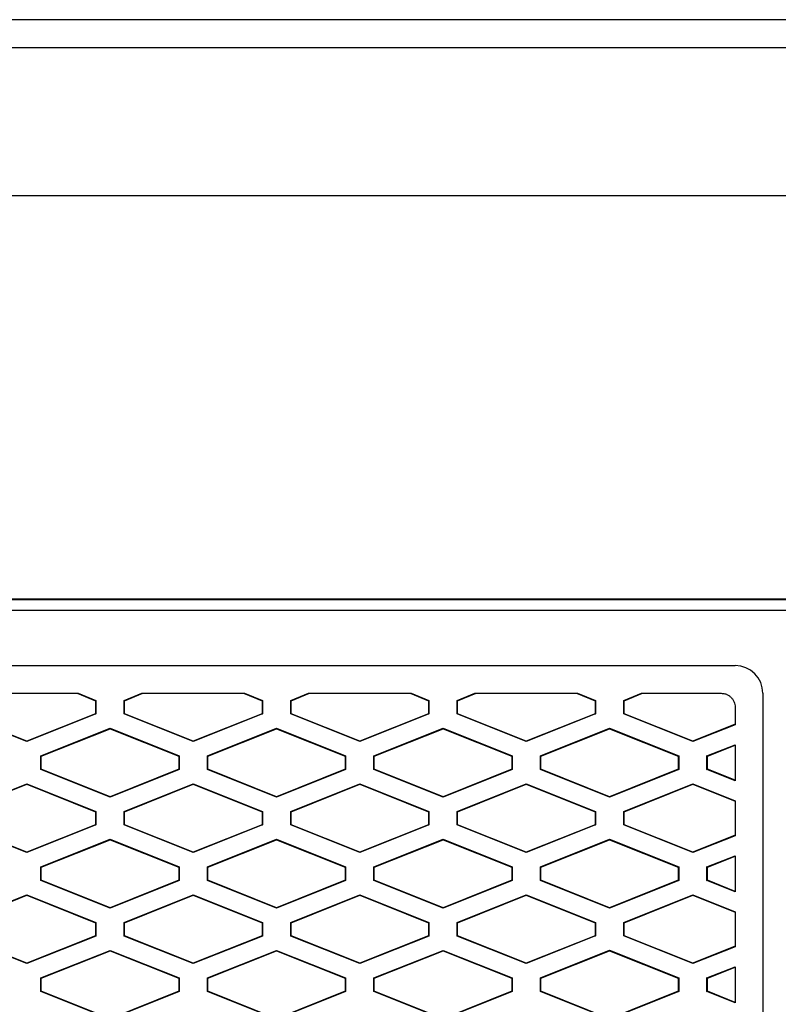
# Model space of a CAD drawing. Header units: millimetres. Extents: x -0.44 to 1.31, y -0.87 to 1.29.
# Tile 68 of 182: x 0.2822 to 0.3096, y 0.3299 to 0.3653. Entities that reach past the tile are written whole.
import ezdxf

# ---------------------------------------------------------------- set-up
doc = ezdxf.new("R2010")
doc.units = ezdxf.units.MM

msp = doc.modelspace()

# ---------------------------------------------------------------- linework, layer by layer
at = {"color": 7, "linetype": 'Continuous', "lineweight": 25}
for p, q in [((0.3113307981, 0.3653411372), (0.2536269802, 0.3653411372)), ((0.3113307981, 0.3643257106), (0.2536269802, 0.3643257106)), ((0.3110015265, 0.3590006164), (0.2539562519, 0.3590006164)), ((0.3110015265, 0.3444682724), (0.2539562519, 0.3444682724)), ((0.3280228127, 0.3444334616), (0.2369343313, 0.3444334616)), ((0.253955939, 0.3440703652), (0.3110012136, 0.3440711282)), ((0.2569559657, 0.3420704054), (0.3080012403, 0.342071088)), ((0.3080012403, 0.342071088), (0.3080012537, 0.342071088)), ((0.2806273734, 0.3410707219), (0.2843267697, 0.3410707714)), ((0.2842891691, 0.3410707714), (0.2849537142, 0.3408049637)), ((0.2843267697, 0.3410707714), (0.2849676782, 0.340814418)), ((0.2859864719, 0.3408144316), (0.2866273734, 0.3410708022)), ((0.2860004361, 0.3408049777), (0.2866649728, 0.3410708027)), ((0.2866273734, 0.3410708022), (0.2903267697, 0.3410708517)), ((0.2902891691, 0.3410708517), (0.2909537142, 0.3408050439)), ((0.2903267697, 0.3410708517), (0.2909676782, 0.3408144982)), ((0.2919864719, 0.3408145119), (0.2926273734, 0.3410708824)), ((0.2920004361, 0.3408050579), (0.2926649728, 0.3410708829)), ((0.2926273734, 0.3410708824), (0.2963267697, 0.3410709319)), ((0.2962891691, 0.3410709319), (0.2969537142, 0.3408051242)), ((0.2963267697, 0.3410709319), (0.2969676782, 0.3408145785)), ((0.2979864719, 0.3408145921), (0.2986273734, 0.3410709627)), ((0.2980004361, 0.3408051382), (0.2986649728, 0.3410709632)), ((0.2986273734, 0.3410709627), (0.3023267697, 0.3410710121)), ((0.3022891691, 0.3410710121), (0.3029537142, 0.3408052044)), ((0.3023267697, 0.3410710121), (0.3029676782, 0.3408146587)), ((0.3039864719, 0.3408146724), (0.3046273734, 0.3410710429)), ((0.3040004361, 0.3408052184), (0.3046649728, 0.3410710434)), ((0.3046273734, 0.3410710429), (0.3075012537, 0.3410710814)), ((0.3090012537, 0.3410711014), (0.3090018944, 0.2931611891)), ((0.2849676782, 0.340814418), (0.2849537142, 0.3408049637)), ((0.2849537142, 0.3408049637), (0.2849537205, 0.3403365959)), ((0.2849676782, 0.340814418), (0.2849676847, 0.340327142)), ((0.2859864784, 0.3403271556), (0.2859864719, 0.3408144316)), ((0.2860004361, 0.3408049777), (0.2859864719, 0.3408144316)), ((0.2860004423, 0.3403366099), (0.2860004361, 0.3408049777)), ((0.2909676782, 0.3408144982), (0.2909537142, 0.3408050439)), ((0.2909537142, 0.3408050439), (0.2909537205, 0.3403366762)), ((0.2909676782, 0.3408144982), (0.2909676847, 0.3403272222)), ((0.2919864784, 0.3403272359), (0.2919864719, 0.3408145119)), ((0.2920004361, 0.3408050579), (0.2919864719, 0.3408145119)), ((0.2920004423, 0.3403366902), (0.2920004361, 0.3408050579)), ((0.2969676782, 0.3408145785), (0.2969537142, 0.3408051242)), ((0.2969537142, 0.3408051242), (0.2969537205, 0.3403367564)), ((0.2969676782, 0.3408145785), (0.2969676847, 0.3403273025)), ((0.2979864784, 0.3403273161), (0.2979864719, 0.3408145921)), ((0.2980004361, 0.3408051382), (0.2979864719, 0.3408145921)), ((0.2980004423, 0.3403367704), (0.2980004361, 0.3408051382)), ((0.3029676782, 0.3408146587), (0.3029537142, 0.3408052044)), ((0.3029537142, 0.3408052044), (0.3029537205, 0.3403368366)), ((0.3029676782, 0.3408146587), (0.3029676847, 0.3403273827)), ((0.3039864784, 0.3403273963), (0.3039864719, 0.3408146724)), ((0.3040004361, 0.3408052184), (0.3039864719, 0.3408146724)), ((0.3040004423, 0.3403368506), (0.3040004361, 0.3408052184)), ((0.3080012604, 0.340571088), (0.3080012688, 0.3399408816)), ((0.2824770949, 0.3393308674), (0.2799864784, 0.3403270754)), ((0.2824770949, 0.3393459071), (0.2800004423, 0.3403365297)), ((0.2849537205, 0.3403365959), (0.2824770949, 0.3393459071)), ((0.2849676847, 0.340327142), (0.2824770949, 0.3393308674)), ((0.2849537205, 0.3403365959), (0.2849676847, 0.340327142)), ((0.2860004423, 0.3403366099), (0.2859864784, 0.3403271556)), ((0.2884770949, 0.3393309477), (0.2859864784, 0.3403271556)), ((0.2884770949, 0.3393459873), (0.2860004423, 0.3403366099)), ((0.2909537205, 0.3403366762), (0.2884770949, 0.3393459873)), ((0.2909676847, 0.3403272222), (0.2884770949, 0.3393309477)), ((0.2909537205, 0.3403366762), (0.2909676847, 0.3403272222)), ((0.2920004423, 0.3403366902), (0.2919864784, 0.3403272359)), ((0.2944770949, 0.3393310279), (0.2919864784, 0.3403272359)), ((0.2944770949, 0.3393460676), (0.2920004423, 0.3403366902)), ((0.2969537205, 0.3403367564), (0.2944770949, 0.3393460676)), ((0.2969676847, 0.3403273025), (0.2944770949, 0.3393310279)), ((0.2969537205, 0.3403367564), (0.2969676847, 0.3403273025)), ((0.2980004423, 0.3403367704), (0.2979864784, 0.3403273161)), ((0.3004770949, 0.3393311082), (0.2979864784, 0.3403273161)), ((0.3004770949, 0.3393461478), (0.2980004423, 0.3403367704)), ((0.3029537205, 0.3403368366), (0.3004770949, 0.3393461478)), ((0.3029676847, 0.3403273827), (0.3004770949, 0.3393311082)), ((0.3029537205, 0.3403368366), (0.3029676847, 0.3403273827)), ((0.3040004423, 0.3403368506), (0.3039864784, 0.3403273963)), ((0.3064770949, 0.3393311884), (0.3039864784, 0.3403273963)), ((0.3064770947, 0.3393462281), (0.3040004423, 0.3403368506)), ((0.3080012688, 0.3399559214), (0.3064770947, 0.3393462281)), ((0.3080012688, 0.3399408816), (0.3064770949, 0.3393311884)), ((0.2829864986, 0.3388144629), (0.2854770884, 0.3398107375)), ((0.2830004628, 0.338805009), (0.2854770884, 0.3397956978)), ((0.2854770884, 0.3398107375), (0.2879677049, 0.3388145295)), ((0.2854770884, 0.3397956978), (0.2854770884, 0.3398107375)), ((0.2854770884, 0.3397956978), (0.287953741, 0.3388050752)), ((0.2889864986, 0.3388145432), (0.2914770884, 0.3398108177)), ((0.2890004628, 0.3388050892), (0.2914770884, 0.3397957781)), ((0.2914770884, 0.3398108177), (0.2939677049, 0.3388146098)), ((0.2914770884, 0.3397957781), (0.2914770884, 0.3398108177)), ((0.2914770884, 0.3397957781), (0.293953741, 0.3388051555)), ((0.2949864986, 0.3388146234), (0.2974770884, 0.339810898)), ((0.2950004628, 0.3388051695), (0.2974770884, 0.3397958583)), ((0.2974770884, 0.339810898), (0.2999677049, 0.33881469)), ((0.2974770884, 0.3397958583), (0.2974770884, 0.339810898)), ((0.2974770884, 0.3397958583), (0.299953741, 0.3388052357)), ((0.3009864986, 0.3388147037), (0.3034770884, 0.3398109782)), ((0.3010004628, 0.3388052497), (0.3034770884, 0.3397959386)), ((0.3034770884, 0.3398109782), (0.3059677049, 0.3388147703)), ((0.3034770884, 0.3397959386), (0.3034770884, 0.3398109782)), ((0.3034770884, 0.3397959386), (0.305953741, 0.338805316)), ((0.2824770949, 0.3393459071), (0.2824770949, 0.3393308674)), ((0.2884770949, 0.3393459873), (0.2884770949, 0.3393309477)), ((0.2944770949, 0.3393460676), (0.2944770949, 0.3393310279)), ((0.3004770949, 0.3393461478), (0.3004770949, 0.3393311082)), ((0.3064770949, 0.3393311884), (0.3064770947, 0.3393462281)), ((0.3069864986, 0.3388147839), (0.3080012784, 0.3392207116)), ((0.3070004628, 0.33880533), (0.3080012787, 0.3392056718)), ((0.3080012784, 0.3392207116), (0.3080012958, 0.3379216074)), ((0.2829865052, 0.3383271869), (0.2829864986, 0.3388144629)), ((0.2830004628, 0.338805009), (0.2829864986, 0.3388144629)), ((0.2830004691, 0.3383366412), (0.2830004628, 0.338805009)), ((0.287953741, 0.3388050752), (0.2879677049, 0.3388145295)), ((0.287953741, 0.3388050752), (0.2879537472, 0.3383367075)), ((0.2879677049, 0.3388145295), (0.2879677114, 0.3383272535)), ((0.2889865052, 0.3383272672), (0.2889864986, 0.3388145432)), ((0.2890004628, 0.3388050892), (0.2889864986, 0.3388145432)), ((0.2890004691, 0.3383367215), (0.2890004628, 0.3388050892)), ((0.293953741, 0.3388051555), (0.2939677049, 0.3388146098)), ((0.293953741, 0.3388051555), (0.2939537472, 0.3383367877)), ((0.2939677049, 0.3388146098), (0.2939677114, 0.3383273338)), ((0.2949865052, 0.3383273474), (0.2949864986, 0.3388146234)), ((0.2950004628, 0.3388051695), (0.2949864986, 0.3388146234)), ((0.2950004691, 0.3383368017), (0.2950004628, 0.3388051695)), ((0.299953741, 0.3388052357), (0.2999677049, 0.33881469)), ((0.299953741, 0.3388052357), (0.2999537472, 0.338336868)), ((0.2999677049, 0.33881469), (0.2999677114, 0.338327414)), ((0.3009865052, 0.3383274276), (0.3009864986, 0.3388147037)), ((0.3010004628, 0.3388052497), (0.3009864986, 0.3388147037)), ((0.3010004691, 0.338336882), (0.3010004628, 0.3388052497)), ((0.305953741, 0.338805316), (0.3059677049, 0.3388147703)), ((0.305953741, 0.338805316), (0.3059537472, 0.3383369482)), ((0.3059677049, 0.3388147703), (0.3059677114, 0.3383274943)), ((0.3069865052, 0.3383275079), (0.3069864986, 0.3388147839)), ((0.3070004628, 0.33880533), (0.3069864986, 0.3388147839)), ((0.3070004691, 0.3383369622), (0.3070004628, 0.33880533)), ((0.2829865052, 0.3383271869), (0.2830004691, 0.3383366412)), ((0.2854771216, 0.337330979), (0.2829865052, 0.3383271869)), ((0.2854771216, 0.3373460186), (0.2830004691, 0.3383366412)), ((0.2879537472, 0.3383367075), (0.2854771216, 0.3373460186)), ((0.2879677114, 0.3383272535), (0.2854771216, 0.337330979)), ((0.2879537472, 0.3383367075), (0.2879677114, 0.3383272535)), ((0.2889865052, 0.3383272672), (0.2890004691, 0.3383367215)), ((0.2914771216, 0.3373310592), (0.2889865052, 0.3383272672)), ((0.2914771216, 0.3373460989), (0.2890004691, 0.3383367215)), ((0.2939537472, 0.3383367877), (0.2914771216, 0.3373460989)), ((0.2939677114, 0.3383273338), (0.2914771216, 0.3373310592)), ((0.2939537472, 0.3383367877), (0.2939677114, 0.3383273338)), ((0.2949865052, 0.3383273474), (0.2950004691, 0.3383368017)), ((0.2974771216, 0.3373311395), (0.2949865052, 0.3383273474)), ((0.2974771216, 0.3373461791), (0.2950004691, 0.3383368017)), ((0.2999537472, 0.338336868), (0.2974771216, 0.3373461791)), ((0.2999677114, 0.338327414), (0.2974771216, 0.3373311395)), ((0.2999537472, 0.338336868), (0.2999677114, 0.338327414)), ((0.3009865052, 0.3383274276), (0.3010004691, 0.338336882)), ((0.3034771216, 0.3373312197), (0.3009865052, 0.3383274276)), ((0.3034771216, 0.3373462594), (0.3010004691, 0.338336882)), ((0.3059537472, 0.3383369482), (0.3034771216, 0.3373462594)), ((0.3059677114, 0.3383274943), (0.3034771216, 0.3373312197)), ((0.3059537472, 0.3383369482), (0.3059677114, 0.3383274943)), ((0.3069865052, 0.3383275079), (0.3070004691, 0.3383369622)), ((0.3080012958, 0.3379216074), (0.3069865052, 0.3383275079)), ((0.3080012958, 0.337936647), (0.3070004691, 0.3383369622)), ((0.2799865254, 0.3368143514), (0.2824771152, 0.3378106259)), ((0.2800004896, 0.3368048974), (0.2824771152, 0.3377955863)), ((0.2824771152, 0.3378106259), (0.2849677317, 0.336814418)), ((0.2824771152, 0.3377955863), (0.2824771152, 0.3378106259)), ((0.2824771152, 0.3377955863), (0.2849537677, 0.3368049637)), ((0.2859865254, 0.3368144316), (0.2884771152, 0.3378107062)), ((0.2860004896, 0.3368049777), (0.2884771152, 0.3377956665)), ((0.2884771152, 0.3378107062), (0.2909677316, 0.3368144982)), ((0.2884771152, 0.3377956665), (0.2884771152, 0.3378107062)), ((0.2884771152, 0.3377956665), (0.2909537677, 0.3368050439)), ((0.2919865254, 0.3368145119), (0.2944771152, 0.3378107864)), ((0.2920004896, 0.3368050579), (0.2944771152, 0.3377957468)), ((0.2944771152, 0.3378107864), (0.2969677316, 0.3368145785)), ((0.2944771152, 0.3377957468), (0.2944771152, 0.3378107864)), ((0.2944771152, 0.3377957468), (0.2969537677, 0.3368051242)), ((0.2979865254, 0.3368145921), (0.3004771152, 0.3378108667)), ((0.2980004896, 0.3368051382), (0.3004771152, 0.337795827)), ((0.3004771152, 0.3378108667), (0.3029677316, 0.3368146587)), ((0.3004771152, 0.337795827), (0.3004771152, 0.3378108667)), ((0.3004771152, 0.337795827), (0.3029537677, 0.3368052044)), ((0.3039865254, 0.3368146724), (0.3064771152, 0.3378109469)), ((0.3040004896, 0.3368052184), (0.3064771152, 0.3377959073)), ((0.3064771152, 0.3378109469), (0.3080013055, 0.3372012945)), ((0.3064771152, 0.3377959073), (0.3064771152, 0.3378109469)), ((0.3064771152, 0.3377959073), (0.3080013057, 0.3371862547)), ((0.2854771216, 0.3373460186), (0.2854771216, 0.337330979)), ((0.2914771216, 0.3373460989), (0.2914771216, 0.3373310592)), ((0.2974771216, 0.3373461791), (0.2974771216, 0.3373311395)), ((0.3034771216, 0.3373462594), (0.3034771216, 0.3373312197)), ((0.3080013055, 0.3372012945), (0.3080013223, 0.3359408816)), ((0.2849677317, 0.336814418), (0.2849537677, 0.3368049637)), ((0.2849537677, 0.3368049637), (0.284953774, 0.3363365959)), ((0.2849677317, 0.336814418), (0.2849677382, 0.336327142)), ((0.2859865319, 0.3363271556), (0.2859865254, 0.3368144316)), ((0.2860004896, 0.3368049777), (0.2859865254, 0.3368144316)), ((0.2860004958, 0.3363366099), (0.2860004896, 0.3368049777)), ((0.2909677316, 0.3368144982), (0.2909537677, 0.3368050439)), ((0.2909537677, 0.3368050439), (0.290953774, 0.3363366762)), ((0.2909677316, 0.3368144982), (0.2909677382, 0.3363272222)), ((0.2919865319, 0.3363272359), (0.2919865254, 0.3368145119)), ((0.2920004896, 0.3368050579), (0.2919865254, 0.3368145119)), ((0.2920004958, 0.3363366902), (0.2920004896, 0.3368050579)), ((0.2969677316, 0.3368145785), (0.2969537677, 0.3368051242)), ((0.2969537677, 0.3368051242), (0.296953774, 0.3363367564)), ((0.2969677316, 0.3368145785), (0.2969677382, 0.3363273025)), ((0.2979865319, 0.3363273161), (0.2979865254, 0.3368145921)), ((0.2980004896, 0.3368051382), (0.2979865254, 0.3368145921)), ((0.2980004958, 0.3363367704), (0.2980004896, 0.3368051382)), ((0.3029677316, 0.3368146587), (0.3029537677, 0.3368052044)), ((0.3029537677, 0.3368052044), (0.302953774, 0.3363368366)), ((0.3029677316, 0.3368146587), (0.3029677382, 0.3363273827)), ((0.3039865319, 0.3363273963), (0.3039865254, 0.3368146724)), ((0.3040004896, 0.3368052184), (0.3039865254, 0.3368146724)), ((0.3040004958, 0.3363368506), (0.3040004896, 0.3368052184)), ((0.2824771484, 0.3353308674), (0.2799865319, 0.3363270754)), ((0.2824771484, 0.3353459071), (0.2800004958, 0.3363365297)), ((0.284953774, 0.3363365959), (0.2824771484, 0.3353459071)), ((0.2849677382, 0.336327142), (0.2824771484, 0.3353308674)), ((0.284953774, 0.3363365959), (0.2849677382, 0.336327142)), ((0.2860004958, 0.3363366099), (0.2859865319, 0.3363271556)), ((0.2884771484, 0.3353309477), (0.2859865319, 0.3363271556)), ((0.2884771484, 0.3353459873), (0.2860004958, 0.3363366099)), ((0.290953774, 0.3363366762), (0.2884771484, 0.3353459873)), ((0.2909677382, 0.3363272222), (0.2884771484, 0.3353309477)), ((0.290953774, 0.3363366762), (0.2909677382, 0.3363272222)), ((0.2920004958, 0.3363366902), (0.2919865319, 0.3363272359)), ((0.2944771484, 0.3353310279), (0.2919865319, 0.3363272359)), ((0.2944771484, 0.3353460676), (0.2920004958, 0.3363366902)), ((0.296953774, 0.3363367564), (0.2944771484, 0.3353460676)), ((0.2969677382, 0.3363273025), (0.2944771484, 0.3353310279)), ((0.296953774, 0.3363367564), (0.2969677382, 0.3363273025)), ((0.2980004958, 0.3363367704), (0.2979865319, 0.3363273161)), ((0.3004771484, 0.3353311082), (0.2979865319, 0.3363273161)), ((0.3004771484, 0.3353461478), (0.2980004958, 0.3363367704)), ((0.302953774, 0.3363368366), (0.3004771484, 0.3353461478)), ((0.3029677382, 0.3363273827), (0.3004771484, 0.3353311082)), ((0.302953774, 0.3363368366), (0.3029677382, 0.3363273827)), ((0.3040004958, 0.3363368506), (0.3039865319, 0.3363273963)), ((0.3064771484, 0.3353311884), (0.3039865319, 0.3363273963)), ((0.3064771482, 0.3353462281), (0.3040004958, 0.3363368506)), ((0.3080013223, 0.3359559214), (0.3064771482, 0.3353462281)), ((0.2829865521, 0.3348144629), (0.2854771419, 0.3358107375)), ((0.2830005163, 0.334805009), (0.2854771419, 0.3357956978)), ((0.2854771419, 0.3358107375), (0.2879677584, 0.3348145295)), ((0.2854771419, 0.3357956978), (0.2854771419, 0.3358107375)), ((0.2854771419, 0.3357956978), (0.2879537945, 0.3348050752)), ((0.2889865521, 0.3348145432), (0.2914771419, 0.3358108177)), ((0.2890005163, 0.3348050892), (0.2914771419, 0.3357957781)), ((0.2914771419, 0.3358108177), (0.2939677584, 0.3348146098)), ((0.2914771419, 0.3357957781), (0.2914771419, 0.3358108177)), ((0.2914771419, 0.3357957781), (0.2939537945, 0.3348051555)), ((0.2949865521, 0.3348146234), (0.2974771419, 0.335810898)), ((0.2950005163, 0.3348051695), (0.2974771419, 0.3357958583)), ((0.2974771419, 0.335810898), (0.2999677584, 0.33481469)), ((0.2974771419, 0.3357958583), (0.2974771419, 0.335810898)), ((0.2974771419, 0.3357958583), (0.2999537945, 0.3348052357)), ((0.3009865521, 0.3348147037), (0.3034771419, 0.3358109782)), ((0.3010005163, 0.3348052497), (0.3034771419, 0.3357959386)), ((0.3034771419, 0.3358109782), (0.3059677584, 0.3348147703)), ((0.3034771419, 0.3357959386), (0.3034771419, 0.3358109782)), ((0.3034771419, 0.3357959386), (0.3059537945, 0.334805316)), ((0.3080013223, 0.3359408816), (0.3064771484, 0.3353311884)), ((0.2824771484, 0.3353459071), (0.2824771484, 0.3353308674)), ((0.2884771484, 0.3353459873), (0.2884771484, 0.3353309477)), ((0.2944771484, 0.3353460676), (0.2944771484, 0.3353310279)), ((0.3004771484, 0.3353461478), (0.3004771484, 0.3353311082)), ((0.3064771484, 0.3353311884), (0.3064771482, 0.3353462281)), ((0.3069865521, 0.3348147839), (0.3080013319, 0.3352207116)), ((0.3070005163, 0.33480533), (0.3080013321, 0.3352056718)), ((0.3080013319, 0.3352207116), (0.3080013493, 0.3339216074)), ((0.2829865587, 0.3343271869), (0.2829865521, 0.3348144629)), ((0.2830005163, 0.334805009), (0.2829865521, 0.3348144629)), ((0.2830005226, 0.3343366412), (0.2830005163, 0.334805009)), ((0.2879677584, 0.3348145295), (0.2879537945, 0.3348050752)), ((0.2879537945, 0.3348050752), (0.2879538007, 0.3343367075)), ((0.2879677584, 0.3348145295), (0.2879677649, 0.3343272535)), ((0.2889865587, 0.3343272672), (0.2889865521, 0.3348145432)), ((0.2890005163, 0.3348050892), (0.2889865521, 0.3348145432)), ((0.2890005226, 0.3343367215), (0.2890005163, 0.3348050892)), ((0.2939677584, 0.3348146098), (0.2939537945, 0.3348051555)), ((0.2939537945, 0.3348051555), (0.2939538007, 0.3343367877)), ((0.2939677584, 0.3348146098), (0.2939677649, 0.3343273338)), ((0.2949865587, 0.3343273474), (0.2949865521, 0.3348146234)), ((0.2950005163, 0.3348051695), (0.2949865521, 0.3348146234)), ((0.2950005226, 0.3343368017), (0.2950005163, 0.3348051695)), ((0.2999677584, 0.33481469), (0.2999537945, 0.3348052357)), ((0.2999537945, 0.3348052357), (0.2999538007, 0.334336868)), ((0.2999677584, 0.33481469), (0.2999677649, 0.334327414)), ((0.3009865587, 0.3343274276), (0.3009865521, 0.3348147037)), ((0.3010005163, 0.3348052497), (0.3009865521, 0.3348147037)), ((0.3010005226, 0.334336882), (0.3010005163, 0.3348052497)), ((0.3059537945, 0.334805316), (0.3059677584, 0.3348147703)), ((0.3059537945, 0.334805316), (0.3059538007, 0.3343369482)), ((0.3059677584, 0.3348147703), (0.3059677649, 0.3343274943)), ((0.3069865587, 0.3343275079), (0.3069865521, 0.3348147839)), ((0.3070005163, 0.33480533), (0.3069865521, 0.3348147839)), ((0.3070005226, 0.3343369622), (0.3070005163, 0.33480533)), ((0.2829865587, 0.3343271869), (0.2830005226, 0.3343366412)), ((0.2854771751, 0.333330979), (0.2829865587, 0.3343271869)), ((0.2854771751, 0.3333460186), (0.2830005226, 0.3343366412)), ((0.2879538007, 0.3343367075), (0.2854771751, 0.3333460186)), ((0.2879677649, 0.3343272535), (0.2854771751, 0.333330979)), ((0.2879538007, 0.3343367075), (0.2879677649, 0.3343272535)), ((0.2889865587, 0.3343272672), (0.2890005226, 0.3343367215)), ((0.2914771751, 0.3333310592), (0.2889865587, 0.3343272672)), ((0.2914771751, 0.3333460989), (0.2890005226, 0.3343367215)), ((0.2939538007, 0.3343367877), (0.2914771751, 0.3333460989)), ((0.2939677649, 0.3343273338), (0.2914771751, 0.3333310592)), ((0.2939538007, 0.3343367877), (0.2939677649, 0.3343273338)), ((0.2949865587, 0.3343273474), (0.2950005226, 0.3343368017)), ((0.2974771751, 0.3333311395), (0.2949865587, 0.3343273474)), ((0.2974771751, 0.3333461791), (0.2950005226, 0.3343368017)), ((0.2999538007, 0.334336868), (0.2974771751, 0.3333461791)), ((0.2999677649, 0.334327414), (0.2974771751, 0.3333311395)), ((0.2999538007, 0.334336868), (0.2999677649, 0.334327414)), ((0.3009865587, 0.3343274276), (0.3010005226, 0.334336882)), ((0.3034771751, 0.3333312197), (0.3009865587, 0.3343274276)), ((0.3034771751, 0.3333462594), (0.3010005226, 0.334336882)), ((0.3059538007, 0.3343369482), (0.3034771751, 0.3333462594)), ((0.3059677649, 0.3343274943), (0.3034771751, 0.3333312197)), ((0.3059538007, 0.3343369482), (0.3059677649, 0.3343274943)), ((0.3069865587, 0.3343275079), (0.3070005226, 0.3343369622)), ((0.3080013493, 0.3339216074), (0.3069865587, 0.3343275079)), ((0.3080013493, 0.333936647), (0.3070005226, 0.3343369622)), ((0.2799865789, 0.3328143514), (0.2824771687, 0.3338106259)), ((0.2800005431, 0.3328048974), (0.2824771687, 0.3337955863)), ((0.2824771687, 0.3338106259), (0.2849677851, 0.332814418)), ((0.2824771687, 0.3337955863), (0.2824771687, 0.3338106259)), ((0.2824771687, 0.3337955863), (0.2849538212, 0.3328049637)), ((0.2859865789, 0.3328144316), (0.2884771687, 0.3338107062)), ((0.2860005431, 0.3328049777), (0.2884771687, 0.3337956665)), ((0.2884771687, 0.3338107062), (0.2909677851, 0.3328144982)), ((0.2884771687, 0.3337956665), (0.2884771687, 0.3338107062)), ((0.2884771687, 0.3337956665), (0.2909538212, 0.3328050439)), ((0.2919865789, 0.3328145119), (0.2944771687, 0.3338107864)), ((0.2920005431, 0.3328050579), (0.2944771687, 0.3337957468)), ((0.2944771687, 0.3338107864), (0.2969677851, 0.3328145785)), ((0.2944771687, 0.3337957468), (0.2944771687, 0.3338107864)), ((0.2944771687, 0.3337957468), (0.2969538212, 0.3328051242)), ((0.2979865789, 0.3328145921), (0.3004771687, 0.3338108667)), ((0.2980005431, 0.3328051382), (0.3004771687, 0.333795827)), ((0.3004771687, 0.3338108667), (0.3029677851, 0.3328146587)), ((0.3004771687, 0.333795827), (0.3004771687, 0.3338108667)), ((0.3004771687, 0.333795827), (0.3029538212, 0.3328052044)), ((0.3039865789, 0.3328146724), (0.3064771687, 0.3338109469)), ((0.3040005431, 0.3328052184), (0.3064771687, 0.3337959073)), ((0.3064771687, 0.3338109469), (0.308001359, 0.3332012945)), ((0.3064771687, 0.3337959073), (0.3064771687, 0.3338109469)), ((0.3064771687, 0.3337959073), (0.3080013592, 0.3331862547)), ((0.2854771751, 0.3333460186), (0.2854771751, 0.333330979)), ((0.2914771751, 0.3333460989), (0.2914771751, 0.3333310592)), ((0.2974771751, 0.3333461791), (0.2974771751, 0.3333311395)), ((0.3034771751, 0.3333462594), (0.3034771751, 0.3333312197)), ((0.308001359, 0.3332012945), (0.3080013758, 0.3319408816)), ((0.2849677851, 0.332814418), (0.2849538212, 0.3328049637)), ((0.2849538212, 0.3328049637), (0.2849538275, 0.3323365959)), ((0.2849677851, 0.332814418), (0.2849677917, 0.332327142)), ((0.2859865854, 0.3323271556), (0.2859865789, 0.3328144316)), ((0.2860005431, 0.3328049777), (0.2859865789, 0.3328144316)), ((0.2860005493, 0.3323366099), (0.2860005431, 0.3328049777)), ((0.2909677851, 0.3328144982), (0.2909538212, 0.3328050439)), ((0.2909538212, 0.3328050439), (0.2909538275, 0.3323366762)), ((0.2909677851, 0.3328144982), (0.2909677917, 0.3323272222)), ((0.2919865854, 0.3323272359), (0.2919865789, 0.3328145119)), ((0.2920005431, 0.3328050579), (0.2919865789, 0.3328145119)), ((0.2920005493, 0.3323366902), (0.2920005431, 0.3328050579)), ((0.2969677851, 0.3328145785), (0.2969538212, 0.3328051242)), ((0.2969538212, 0.3328051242), (0.2969538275, 0.3323367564)), ((0.2969677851, 0.3328145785), (0.2969677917, 0.3323273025)), ((0.2979865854, 0.3323273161), (0.2979865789, 0.3328145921)), ((0.2980005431, 0.3328051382), (0.2979865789, 0.3328145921)), ((0.2980005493, 0.3323367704), (0.2980005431, 0.3328051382)), ((0.3029677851, 0.3328146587), (0.3029538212, 0.3328052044)), ((0.3029538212, 0.3328052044), (0.3029538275, 0.3323368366)), ((0.3029677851, 0.3328146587), (0.3029677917, 0.3323273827)), ((0.3039865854, 0.3323273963), (0.3039865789, 0.3328146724)), ((0.3040005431, 0.3328052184), (0.3039865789, 0.3328146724)), ((0.3040005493, 0.3323368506), (0.3040005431, 0.3328052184)), ((0.2824772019, 0.3313308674), (0.2799865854, 0.3323270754)), ((0.2824772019, 0.3313459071), (0.2800005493, 0.3323365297)), ((0.2849538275, 0.3323365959), (0.2824772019, 0.3313459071)), ((0.2849677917, 0.332327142), (0.2824772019, 0.3313308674)), ((0.2849538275, 0.3323365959), (0.2849677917, 0.332327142)), ((0.2860005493, 0.3323366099), (0.2859865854, 0.3323271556)), ((0.2884772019, 0.3313309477), (0.2859865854, 0.3323271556)), ((0.2884772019, 0.3313459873), (0.2860005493, 0.3323366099)), ((0.2909538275, 0.3323366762), (0.2884772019, 0.3313459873)), ((0.2909677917, 0.3323272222), (0.2884772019, 0.3313309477)), ((0.2909538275, 0.3323366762), (0.2909677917, 0.3323272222)), ((0.2920005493, 0.3323366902), (0.2919865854, 0.3323272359)), ((0.2944772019, 0.3313310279), (0.2919865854, 0.3323272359)), ((0.2944772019, 0.3313460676), (0.2920005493, 0.3323366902)), ((0.2969538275, 0.3323367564), (0.2944772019, 0.3313460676)), ((0.2969677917, 0.3323273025), (0.2944772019, 0.3313310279)), ((0.2969538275, 0.3323367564), (0.2969677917, 0.3323273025)), ((0.2980005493, 0.3323367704), (0.2979865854, 0.3323273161)), ((0.3004772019, 0.3313311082), (0.2979865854, 0.3323273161)), ((0.3004772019, 0.3313461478), (0.2980005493, 0.3323367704)), ((0.3029538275, 0.3323368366), (0.3004772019, 0.3313461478)), ((0.3029677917, 0.3323273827), (0.3004772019, 0.3313311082)), ((0.3029538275, 0.3323368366), (0.3029677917, 0.3323273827)), ((0.3040005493, 0.3323368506), (0.3039865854, 0.3323273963)), ((0.3064772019, 0.3313311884), (0.3039865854, 0.3323273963)), ((0.3064772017, 0.3313462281), (0.3040005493, 0.3323368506)), ((0.2829866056, 0.3308144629), (0.2854771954, 0.3318107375)), ((0.2830005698, 0.330805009), (0.2854771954, 0.3317956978)), ((0.2854771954, 0.3318107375), (0.2879678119, 0.3308145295)), ((0.2854771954, 0.3317956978), (0.2854771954, 0.3318107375)), ((0.2854771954, 0.3317956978), (0.287953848, 0.3308050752)), ((0.2889866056, 0.3308145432), (0.2914771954, 0.3318108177)), ((0.2890005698, 0.3308050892), (0.2914771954, 0.3317957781)), ((0.2914771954, 0.3318108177), (0.2939678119, 0.3308146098)), ((0.2914771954, 0.3317957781), (0.2914771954, 0.3318108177)), ((0.2914771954, 0.3317957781), (0.293953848, 0.3308051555)), ((0.2949866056, 0.3308146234), (0.2974771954, 0.331810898)), ((0.2950005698, 0.3308051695), (0.2974771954, 0.3317958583)), ((0.2974771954, 0.331810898), (0.2999678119, 0.33081469)), ((0.2974771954, 0.3317958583), (0.2974771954, 0.331810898)), ((0.2974771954, 0.3317958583), (0.299953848, 0.3308052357)), ((0.3009866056, 0.3308147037), (0.3034771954, 0.3318109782)), ((0.3010005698, 0.3308052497), (0.3034771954, 0.3317959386)), ((0.3034771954, 0.3318109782), (0.3059678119, 0.3308147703)), ((0.3034771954, 0.3317959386), (0.3034771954, 0.3318109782)), ((0.3034771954, 0.3317959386), (0.305953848, 0.330805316)), ((0.3080013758, 0.3319559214), (0.3064772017, 0.3313462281)), ((0.3080013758, 0.3319408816), (0.3064772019, 0.3313311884)), ((0.2824772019, 0.3313459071), (0.2824772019, 0.3313308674)), ((0.2884772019, 0.3313459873), (0.2884772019, 0.3313309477)), ((0.2944772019, 0.3313460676), (0.2944772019, 0.3313310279)), ((0.3004772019, 0.3313461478), (0.3004772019, 0.3313311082)), ((0.3064772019, 0.3313311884), (0.3064772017, 0.3313462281)), ((0.3069866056, 0.3308147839), (0.3080013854, 0.3312207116)), ((0.3070005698, 0.33080533), (0.3080013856, 0.3312056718)), ((0.3080013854, 0.3312207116), (0.3080014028, 0.3299216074)), ((0.2829866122, 0.3303271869), (0.2829866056, 0.3308144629)), ((0.2830005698, 0.330805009), (0.2829866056, 0.3308144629)), ((0.2830005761, 0.3303366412), (0.2830005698, 0.330805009)), ((0.2879678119, 0.3308145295), (0.287953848, 0.3308050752)), ((0.287953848, 0.3308050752), (0.2879538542, 0.3303367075)), ((0.2879678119, 0.3308145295), (0.2879678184, 0.3303272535)), ((0.2889866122, 0.3303272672), (0.2889866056, 0.3308145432)), ((0.2890005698, 0.3308050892), (0.2889866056, 0.3308145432)), ((0.2890005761, 0.3303367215), (0.2890005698, 0.3308050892)), ((0.2939678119, 0.3308146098), (0.293953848, 0.3308051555)), ((0.293953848, 0.3308051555), (0.2939538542, 0.3303367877)), ((0.2939678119, 0.3308146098), (0.2939678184, 0.3303273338)), ((0.2949866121, 0.3303273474), (0.2949866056, 0.3308146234)), ((0.2950005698, 0.3308051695), (0.2949866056, 0.3308146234)), ((0.2950005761, 0.3303368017), (0.2950005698, 0.3308051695)), ((0.2999678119, 0.33081469), (0.299953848, 0.3308052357)), ((0.299953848, 0.3308052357), (0.2999538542, 0.330336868)), ((0.2999678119, 0.33081469), (0.2999678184, 0.330327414)), ((0.3009866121, 0.3303274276), (0.3009866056, 0.3308147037)), ((0.3010005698, 0.3308052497), (0.3009866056, 0.3308147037)), ((0.3010005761, 0.330336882), (0.3010005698, 0.3308052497)), ((0.305953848, 0.330805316), (0.3059678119, 0.3308147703)), ((0.305953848, 0.330805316), (0.3059538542, 0.3303369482)), ((0.3059678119, 0.3308147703), (0.3059678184, 0.3303274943)), ((0.3069866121, 0.3303275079), (0.3069866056, 0.3308147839)), ((0.3070005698, 0.33080533), (0.3069866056, 0.3308147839)), ((0.3070005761, 0.3303369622), (0.3070005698, 0.33080533)), ((0.2829866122, 0.3303271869), (0.2830005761, 0.3303366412)), ((0.2854772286, 0.329330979), (0.2829866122, 0.3303271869)), ((0.2854772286, 0.3293460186), (0.2830005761, 0.3303366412)), ((0.2879538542, 0.3303367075), (0.2854772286, 0.3293460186)), ((0.2879678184, 0.3303272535), (0.2854772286, 0.329330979)), ((0.2879538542, 0.3303367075), (0.2879678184, 0.3303272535)), ((0.2889866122, 0.3303272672), (0.2890005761, 0.3303367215)), ((0.2914772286, 0.3293310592), (0.2889866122, 0.3303272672)), ((0.2914772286, 0.3293460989), (0.2890005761, 0.3303367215)), ((0.2939538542, 0.3303367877), (0.2914772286, 0.3293460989)), ((0.2939678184, 0.3303273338), (0.2914772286, 0.3293310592)), ((0.2939538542, 0.3303367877), (0.2939678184, 0.3303273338)), ((0.2949866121, 0.3303273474), (0.2950005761, 0.3303368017)), ((0.2974772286, 0.3293311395), (0.2949866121, 0.3303273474)), ((0.2974772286, 0.3293461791), (0.2950005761, 0.3303368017)), ((0.2999538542, 0.330336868), (0.2974772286, 0.3293461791)), ((0.2999678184, 0.330327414), (0.2974772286, 0.3293311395)), ((0.2999538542, 0.330336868), (0.2999678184, 0.330327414)), ((0.3009866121, 0.3303274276), (0.3010005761, 0.330336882)), ((0.3034772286, 0.3293312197), (0.3009866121, 0.3303274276)), ((0.3034772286, 0.3293462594), (0.3010005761, 0.330336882)), ((0.3059538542, 0.3303369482), (0.3034772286, 0.3293462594)), ((0.3059678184, 0.3303274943), (0.3034772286, 0.3293312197)), ((0.3059538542, 0.3303369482), (0.3059678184, 0.3303274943)), ((0.3069866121, 0.3303275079), (0.3070005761, 0.3303369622)), ((0.3080014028, 0.3299216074), (0.3069866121, 0.3303275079)), ((0.3080014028, 0.329936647), (0.3070005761, 0.3303369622))]:
    msp.add_line(p, q, dxfattribs=at)
msp.add_arc((0.3080012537, 0.341071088), 0.001, 0.000766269, 90, dxfattribs=at)
msp.add_open_spline([(0.3075012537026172, 0.3410710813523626), (0.3075220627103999, 0.3410703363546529), (0.3075637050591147, 0.3410688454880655), (0.3076255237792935, 0.3410565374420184), (0.3076975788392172, 0.3410334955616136), (0.3077773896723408, 0.3409922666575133), (0.307856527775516, 0.3409277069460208), (0.3079220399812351, 0.3408480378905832), (0.3079675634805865, 0.3407593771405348), (0.3079964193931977, 0.3406656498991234), (0.3079996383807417, 0.3406027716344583), (0.3080012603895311, 0.3405710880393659)], degree=3, knots=[0, 0, 0, 0, 0.0795332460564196, 0.1591594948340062, 0.2401267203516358, 0.3683838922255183, 0.5000636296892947, 0.6281753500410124, 0.7600030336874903, 0.879068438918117, 0.9999999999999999, 0.9999999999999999, 0.9999999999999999, 0.9999999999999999], dxfattribs=at)

doc.saveas('drawing.dxf')
